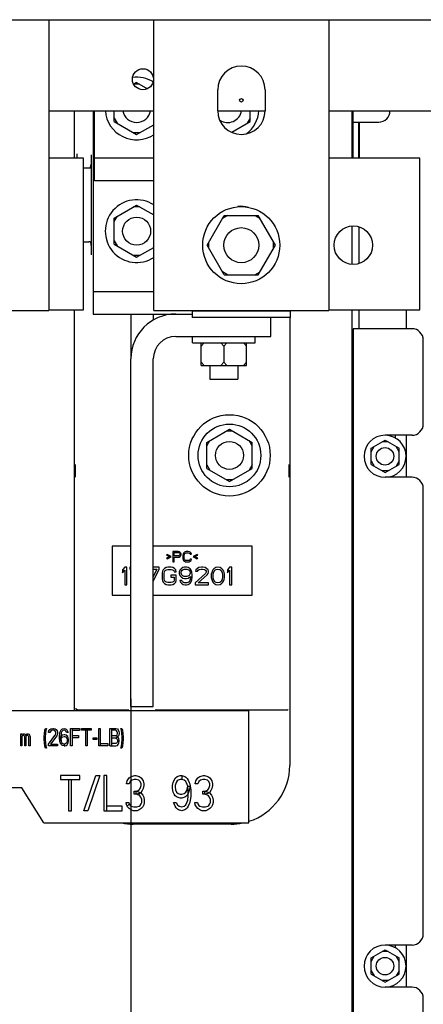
# Paper-space layout 'SUBMITTAL_E2H_2_2' of a CAD drawing. Header units: millimetres. Extents: x 0 to 841, y 0 to 594.
# Tile 12 of 24: x 390 to 419, y 446 to 516. Entities that reach past the tile are written whole.
import ezdxf

# ---------------------------------------------------------------- set-up
doc = ezdxf.new("R2010")
doc.units = ezdxf.units.MM
doc.header["$LTSCALE"] = 46.255
doc.layers.get('0').update_dxf_attribs({"linetype": 'CONTINUOUS'})
for name, color, linetype in [('002___PRT_ALL_AXES', 7, 'CONTINUOUS'), ('DRAFTS', 7, 'CONTINUOUS'), ('ROUNDS', 7, 'CONTINUOUS')]:
    doc.layers.add(name, color=color, linetype=linetype)
doc.styles.get("Standard").update_dxf_attribs({"font": 'txt', "width": 0.725})
doc.dimstyles.new('DIMSTYLE_4', dxfattribs={"dimtxt": 3.5, "dimasz": 4.8, "dimexe": 3.2, "dimexo": 1.6, "dimgap": 0.875, "dimtad": 0, "dimtih": 1, "dimtoh": 1, "dimdec": 1, "dimzin": 0, "dimdsep": 46, "dimtxsty": 'STANDARD', "dimblk": 'CLOSED', "dimblk1": 'CLOSED', "dimblk2": 'CLOSED', "dimcen": 0.09, "dimadec": 0, "dimazin": 0, "dimtp": 0.4, "dimtm": 0.4, "dimtfac": 1, "dimtdec": 1, "dimtofl": 0, "dimtmove": 0, "dimatfit": 3, "dimldrblk": 'CLOSED', "dimfxl": 1, "dimtolj": 1, "dimtzin": 0, "dimarcsym": 0})

# ---------------------------------------------------------------- blocks, each defined once
blk = doc.blocks.new('*D71')
at = {"color": 2, "linetype": 'CONTINUOUS'}
blk.add_line((398.132, 468.01), (398.132, 298.087), dxfattribs=at)
at = {"color": 2, "linetype": 'CONTINUOUS', "insert": (396.382, 296.337), "char_height": 3.5, "width": 15.225, "attachment_point": 3, "rotation": 90, "line_spacing_factor": 0.9}
blk.add_mtext('281\\P[11.1]', dxfattribs=at)
blk = doc.blocks.new('_CLOSED')
at = {"color": 0, "linetype": 'BYBLOCK'}
for p, q in [((0, 0), (-1, 0.167)), ((-1, 0.167), (-1, -0.167)), ((-1, -0.167), (0, 0)), ((-1, 0), (0, 0))]:
    blk.add_line(p, q, dxfattribs=at)

psp = doc.layouts.new('SUBMITTAL_E2H_2_2')

# ---------------------------------------------------------------- linework, layer by layer
at = {"color": 7, "linetype": 'CONTINUOUS'}
for p, q in [((356.019, 516.46), (437.019, 516.46)), ((392.269, 516.46), (392.269, 495.71)), ((399.769, 495.71), (399.769, 516.46)), ((412.269, 516.46), (412.269, 495.71)), ((398.544, 511.984), (398.333, 511.862)), ((398.761, 511.859), (398.334, 511.859)), ((398.544, 511.984), (399.319, 511.537)), ((404.332, 509.96), (404.332, 511.46)), ((407.707, 511.46), (407.707, 509.96)), ((395.544, 504.972), (395.544, 509.96)), ((396.932, 509.191), (396.932, 509.96)), ((396.932, 509.441), (397.149, 509.066)), ((406.657, 509.441), (406.44, 509.066)), ((406.657, 509.191), (406.657, 509.96)), ((396.932, 509.191), (398.544, 508.26)), ((398.544, 508.26), (399.769, 508.968)), ((405.345, 508.434), (406.657, 509.191)), ((398.761, 508.385), (398.328, 508.385)), ((394.757, 506.572), (392.269, 506.572)), ((394.757, 495.747), (394.757, 506.572)), ((399.769, 506.572), (395.544, 506.572)), ((418.757, 506.572), (412.269, 506.572)), ((418.757, 495.747), (418.757, 506.572)), ((396.932, 502.303), (398.544, 503.234)), ((398.761, 503.109), (398.328, 503.109)), ((398.544, 503.234), (399.769, 502.527)), ((396.932, 502.053), (397.149, 502.428)), ((396.932, 500.441), (396.932, 502.303)), ((403.568, 500.372), (404.787, 502.485)), ((405.037, 502.485), (404.662, 502.268)), ((404.787, 502.485), (407.227, 502.485)), ((406.977, 502.485), (407.352, 502.268)), ((408.446, 500.372), (407.227, 502.485)), ((413.932, 499.005), (413.932, 501.74)), ((414.432, 499.065), (414.432, 501.68)), ((396.932, 500.691), (397.149, 500.316)), ((396.932, 500.441), (398.544, 499.51)), ((398.544, 499.51), (399.769, 500.218)), ((404.787, 498.26), (403.568, 500.372)), ((403.693, 500.156), (403.693, 500.589)), ((407.227, 498.26), (408.446, 500.372)), ((408.321, 500.156), (408.321, 500.589)), ((398.761, 499.635), (398.328, 499.635)), ((405.037, 498.26), (404.662, 498.476)), ((404.787, 498.26), (407.227, 498.26)), ((406.977, 498.26), (407.352, 498.476)), ((395.444, 497.81), (395.444, 497.06)), ((379.769, 495.71), (392.269, 495.71)), ((392.269, 495.747), (394.757, 495.747)), ((398.132, 495.46), (398.132, 492.26)), ((399.769, 495.71), (412.269, 495.71)), ((412.269, 495.747), (418.757, 495.747)), ((413.932, 439.91), (413.932, 495.747)), ((414.432, 494.41), (414.432, 495.747)), ((402.532, 493.41), (402.532, 493.86)), ((402.532, 493.41), (407.007, 493.41)), ((403.157, 493.16), (403.374, 493.41)), ((403.157, 491.785), (403.157, 493.41)), ((404.769, 493.16), (404.553, 493.41)), ((404.769, 493.16), (404.986, 493.41)), ((406.382, 493.16), (406.165, 493.41)), ((406.382, 491.785), (406.382, 493.41)), ((407.007, 493.41), (407.007, 493.86)), ((404.769, 493.16), (404.769, 492.035)), ((403.157, 492.035), (403.374, 491.785)), ((403.157, 491.785), (406.382, 491.785)), ((404.769, 492.035), (404.553, 491.785)), ((404.769, 492.035), (404.986, 491.785)), ((406.382, 492.035), (406.165, 491.785)), ((413.932, 490.16), (413.994, 490.16)), ((403.557, 486.303), (405.169, 487.234)), ((405.386, 487.109), (404.953, 487.109)), ((405.169, 487.234), (406.782, 486.303)), ((403.557, 486.053), (403.774, 486.428)), ((403.557, 484.441), (403.557, 486.303)), ((406.782, 486.053), (406.565, 486.428)), ((406.782, 484.441), (406.782, 486.303)), ((415.269, 485.888), (416.269, 486.465)), ((416.486, 486.34), (416.053, 486.34)), ((416.269, 486.465), (417.269, 485.888)), ((416.994, 486.809), (416.994, 486.622)), ((415.269, 485.638), (415.486, 486.013)), ((415.269, 484.733), (415.269, 485.888)), ((417.269, 485.638), (417.053, 486.013)), ((417.269, 484.733), (417.269, 485.888)), ((415.269, 484.983), (415.486, 484.608)), ((417.269, 484.983), (417.053, 484.608)), ((403.557, 484.691), (403.774, 484.316)), ((403.557, 484.441), (405.169, 483.51)), ((405.169, 483.51), (406.782, 484.441)), ((406.782, 484.691), (406.565, 484.316)), ((415.269, 484.733), (416.269, 484.155)), ((416.486, 484.28), (416.053, 484.28)), ((416.269, 484.155), (417.269, 484.733)), ((405.386, 483.635), (404.953, 483.635)), ((396.794, 478.894), (396.794, 475.394)), ((398.132, 478.894), (396.794, 478.894)), ((406.794, 478.894), (399.732, 478.894)), ((401.138, 478.519), (401.138, 477.769)), ((401.513, 478.519), (401.138, 478.519)), ((401.232, 478.2), (401.232, 478.439)), ((401.232, 478.439), (401.529, 478.439)), ((401.591, 478.503), (401.513, 478.519)), ((401.529, 478.439), (401.576, 478.423)), ((401.576, 478.423), (401.607, 478.392)), ((401.654, 478.455), (401.591, 478.503)), ((401.701, 478.392), (401.654, 478.455)), ((401.951, 478.471), (401.888, 478.408)), ((402.013, 478.503), (401.951, 478.471)), ((402.091, 478.519), (402.013, 478.503)), ((402.029, 478.408), (402.091, 478.423)), ((402.232, 478.519), (402.091, 478.519)), ((402.091, 478.423), (402.232, 478.423)), ((402.31, 478.503), (402.232, 478.519)), ((402.232, 478.423), (402.294, 478.408)), ((402.373, 478.471), (402.31, 478.503)), ((402.435, 478.408), (402.373, 478.471)), ((406.794, 475.394), (406.794, 478.894)), ((400.716, 478.312), (400.685, 478.264)), ((400.685, 478.264), (400.904, 478.152)), ((400.904, 478.152), (400.685, 478.04)), ((400.685, 478.04), (400.716, 477.993)), ((401.013, 478.152), (400.716, 478.312)), ((400.716, 477.993), (401.013, 478.152)), ((401.138, 477.769), (401.232, 477.769)), ((401.529, 478.2), (401.232, 478.2)), ((401.232, 477.769), (401.232, 478.104)), ((401.232, 478.104), (401.513, 478.104)), ((401.513, 478.104), (401.591, 478.12)), ((401.576, 478.216), (401.529, 478.2)), ((401.607, 478.248), (401.576, 478.216)), ((401.591, 478.12), (401.654, 478.168)), ((401.607, 478.392), (401.623, 478.344)), ((401.623, 478.296), (401.607, 478.248)), ((401.623, 478.344), (401.623, 478.296)), ((401.654, 478.168), (401.701, 478.232)), ((401.716, 478.344), (401.701, 478.392)), ((401.701, 478.232), (401.716, 478.28)), ((401.716, 478.28), (401.716, 478.344)), ((401.857, 478.344), (401.841, 478.264)), ((401.841, 478.264), (401.841, 478.025)), ((401.841, 478.025), (401.857, 477.945)), ((401.888, 478.408), (401.857, 478.344)), ((401.857, 477.945), (401.888, 477.881)), ((401.888, 477.881), (401.951, 477.817)), ((401.935, 478.264), (401.951, 478.328)), ((401.935, 478.025), (401.935, 478.264)), ((401.951, 477.961), (401.935, 478.025)), ((401.951, 478.328), (401.982, 478.376)), ((401.982, 477.913), (401.951, 477.961)), ((401.951, 477.817), (402.013, 477.785)), ((401.982, 478.376), (402.029, 478.408)), ((402.029, 477.881), (401.982, 477.913)), ((402.013, 477.785), (402.091, 477.769)), ((402.091, 477.865), (402.029, 477.881)), ((402.232, 477.865), (402.091, 477.865)), ((402.091, 477.769), (402.232, 477.769)), ((402.294, 477.881), (402.232, 477.865)), ((402.232, 477.769), (402.31, 477.785)), ((402.294, 478.408), (402.341, 478.376)), ((402.341, 477.913), (402.294, 477.881)), ((402.31, 477.785), (402.373, 477.817)), ((402.341, 478.376), (402.357, 478.328)), ((402.357, 477.961), (402.341, 477.913)), ((402.357, 478.328), (402.451, 478.328)), ((402.451, 477.961), (402.357, 477.961)), ((402.373, 477.817), (402.435, 477.881)), ((402.451, 478.328), (402.435, 478.408)), ((402.435, 477.881), (402.451, 477.961)), ((402.873, 478.312), (402.576, 478.152)), ((402.576, 478.152), (402.873, 477.993)), ((402.685, 478.152), (402.904, 478.264)), ((402.904, 478.04), (402.685, 478.152)), ((402.904, 478.264), (402.873, 478.312)), ((402.873, 477.993), (402.904, 478.04)), ((397.701, 477.394), (397.544, 477.208)), ((397.544, 477.208), (397.544, 476.995)), ((397.544, 476.995), (397.701, 477.181)), ((397.857, 477.394), (397.701, 477.394)), ((397.701, 477.181), (397.701, 476.144)), ((397.857, 476.144), (397.857, 477.394)), ((398.065, 477.394), (398.065, 477.261)), ((398.132, 477.394), (398.065, 477.394)), ((398.065, 477.261), (398.132, 477.261)), ((400.149, 477.394), (399.732, 477.394)), ((399.992, 477.261), (399.732, 476.702)), ((399.732, 477.261), (399.992, 477.261)), ((399.734, 476.372), (400.149, 477.261)), ((400.149, 477.261), (400.149, 477.394)), ((400.383, 477.102), (400.357, 476.969)), ((400.435, 477.208), (400.383, 477.102)), ((400.539, 477.314), (400.435, 477.208)), ((400.513, 476.969), (400.539, 477.075)), ((400.643, 477.368), (400.539, 477.314)), ((400.539, 477.075), (400.591, 477.155)), ((400.591, 477.155), (400.669, 477.208)), ((400.774, 477.394), (400.643, 477.368)), ((400.669, 477.208), (400.774, 477.235)), ((401.008, 477.394), (400.774, 477.394)), ((400.774, 477.235), (401.008, 477.235)), ((401.138, 477.368), (401.008, 477.394)), ((401.008, 477.235), (401.112, 477.208)), ((401.112, 477.208), (401.19, 477.155)), ((401.242, 477.314), (401.138, 477.368)), ((401.19, 477.155), (401.216, 477.075)), ((401.216, 477.075), (401.373, 477.075)), ((401.347, 477.208), (401.242, 477.314)), ((401.373, 477.075), (401.347, 477.208)), ((401.633, 477.181), (401.581, 477.048)), ((401.581, 477.048), (401.581, 476.942)), ((401.711, 477.288), (401.633, 477.181)), ((401.841, 477.368), (401.711, 477.288)), ((401.711, 477.022), (401.737, 477.102)), ((401.711, 476.969), (401.711, 477.022)), ((401.737, 477.102), (401.789, 477.181)), ((401.789, 477.181), (401.867, 477.235)), ((401.972, 477.394), (401.841, 477.368)), ((401.867, 477.235), (401.946, 477.261)), ((401.946, 477.261), (402.128, 477.261)), ((402.102, 477.394), (401.972, 477.394)), ((402.232, 477.368), (402.102, 477.394)), ((402.128, 477.261), (402.206, 477.235)), ((402.206, 477.235), (402.284, 477.181)), ((402.362, 477.288), (402.232, 477.368)), ((402.284, 477.181), (402.336, 477.102)), ((402.336, 477.102), (402.362, 477.022)), ((402.44, 477.181), (402.362, 477.288)), ((402.362, 477.022), (402.362, 476.969)), ((402.492, 477.048), (402.44, 477.181)), ((402.518, 476.862), (402.492, 477.048)), ((402.779, 477.208), (402.753, 477.102)), ((402.753, 477.102), (402.883, 477.102)), ((402.883, 477.314), (402.779, 477.208)), ((402.987, 477.368), (402.883, 477.314)), ((402.883, 477.102), (402.935, 477.181)), ((402.935, 477.181), (403.013, 477.235)), ((403.169, 477.394), (402.987, 477.368)), ((403.013, 477.235), (403.143, 477.261)), ((403.143, 477.261), (403.248, 477.261)), ((403.274, 477.394), (403.169, 477.394)), ((403.248, 477.261), (403.378, 477.235)), ((403.43, 477.368), (403.274, 477.394)), ((403.378, 477.235), (403.456, 477.181)), ((403.534, 477.314), (403.43, 477.368)), ((403.456, 477.181), (403.508, 477.102)), ((403.508, 477.048), (403.456, 476.942)), ((403.508, 477.102), (403.508, 477.048)), ((403.638, 477.208), (403.534, 477.314)), ((403.664, 477.102), (403.638, 477.208)), ((403.638, 476.942), (403.664, 477.048)), ((403.664, 477.048), (403.664, 477.102)), ((403.899, 477.022), (403.873, 476.889)), ((403.925, 477.102), (403.899, 477.022)), ((403.977, 477.208), (403.925, 477.102)), ((404.055, 477.288), (403.977, 477.208)), ((404.003, 476.862), (404.029, 477.022)), ((404.029, 477.022), (404.133, 477.181)), ((404.185, 477.368), (404.055, 477.288)), ((404.133, 477.181), (404.211, 477.235)), ((404.341, 477.394), (404.185, 477.368)), ((404.211, 477.235), (404.341, 477.261)), ((404.498, 477.368), (404.341, 477.394)), ((404.341, 477.261), (404.472, 477.235)), ((404.472, 477.235), (404.55, 477.181)), ((404.628, 477.288), (404.498, 477.368)), ((404.55, 477.181), (404.654, 477.022)), ((404.706, 477.208), (404.628, 477.288)), ((404.654, 477.022), (404.68, 476.862)), ((404.758, 477.102), (404.706, 477.208)), ((404.784, 477.022), (404.758, 477.102)), ((404.81, 476.889), (404.784, 477.022)), ((405.175, 477.394), (405.018, 477.208)), ((405.018, 477.208), (405.018, 476.995)), ((405.018, 476.995), (405.175, 477.181)), ((405.331, 477.394), (405.175, 477.394)), ((405.175, 477.181), (405.175, 476.144)), ((405.331, 476.144), (405.331, 477.394)), ((400.357, 476.969), (400.357, 476.57)), ((400.357, 476.57), (400.383, 476.437)), ((400.383, 476.437), (400.435, 476.33)), ((400.435, 476.33), (400.539, 476.224)), ((400.513, 476.57), (400.513, 476.969)), ((400.539, 476.463), (400.513, 476.57)), ((400.591, 476.384), (400.539, 476.463)), ((400.669, 476.33), (400.591, 476.384)), ((400.774, 476.304), (400.669, 476.33)), ((400.982, 476.836), (400.982, 476.676)), ((401.373, 476.836), (400.982, 476.836)), ((400.982, 476.676), (401.216, 476.676)), ((401.112, 476.33), (401.008, 476.304)), ((401.19, 476.384), (401.112, 476.33)), ((401.216, 476.463), (401.19, 476.384)), ((401.216, 476.676), (401.216, 476.463)), ((401.242, 476.224), (401.347, 476.33)), ((401.347, 476.33), (401.373, 476.437)), ((401.373, 476.437), (401.373, 476.836)), ((401.581, 476.942), (401.633, 476.809)), ((401.633, 476.809), (401.711, 476.703)), ((401.633, 476.437), (401.659, 476.357)), ((401.763, 476.437), (401.633, 476.437)), ((401.659, 476.357), (401.737, 476.251)), ((401.737, 476.889), (401.711, 476.969)), ((401.711, 476.703), (401.841, 476.623)), ((401.789, 476.809), (401.737, 476.889)), ((401.815, 476.357), (401.763, 476.437)), ((401.867, 476.756), (401.789, 476.809)), ((401.893, 476.304), (401.815, 476.357)), ((401.841, 476.623), (401.972, 476.596)), ((401.946, 476.729), (401.867, 476.756)), ((402.128, 476.729), (401.946, 476.729)), ((401.972, 476.596), (402.102, 476.596)), ((402.102, 476.596), (402.232, 476.623)), ((402.206, 476.756), (402.128, 476.729)), ((402.284, 476.809), (402.206, 476.756)), ((402.284, 476.357), (402.206, 476.304)), ((402.232, 476.623), (402.388, 476.729)), ((402.336, 476.889), (402.284, 476.809)), ((402.336, 476.437), (402.284, 476.357)), ((402.362, 476.969), (402.336, 476.889)), ((402.362, 476.517), (402.336, 476.437)), ((402.388, 476.676), (402.362, 476.517)), ((402.362, 476.251), (402.44, 476.357)), ((402.388, 476.729), (402.388, 476.676)), ((402.44, 476.357), (402.492, 476.49)), ((402.492, 476.49), (402.518, 476.676)), ((402.518, 476.676), (402.518, 476.862)), ((403.456, 476.942), (402.727, 476.277)), ((402.935, 476.277), (403.586, 476.862)), ((403.586, 476.862), (403.638, 476.942)), ((403.873, 476.889), (403.873, 476.65)), ((403.873, 476.65), (403.899, 476.517)), ((403.899, 476.517), (403.925, 476.437)), ((403.925, 476.437), (403.977, 476.33)), ((403.977, 476.33), (404.055, 476.251)), ((404.003, 476.676), (404.003, 476.862)), ((404.029, 476.517), (404.003, 476.676)), ((404.133, 476.357), (404.029, 476.517)), ((404.211, 476.304), (404.133, 476.357)), ((404.55, 476.357), (404.472, 476.304)), ((404.654, 476.517), (404.55, 476.357)), ((404.628, 476.251), (404.706, 476.33)), ((404.68, 476.676), (404.654, 476.517)), ((404.68, 476.862), (404.68, 476.676)), ((404.706, 476.33), (404.758, 476.437)), ((404.758, 476.437), (404.784, 476.517)), ((404.784, 476.517), (404.81, 476.65)), ((404.81, 476.65), (404.81, 476.889)), ((397.701, 476.144), (397.857, 476.144)), ((400.539, 476.224), (400.643, 476.171)), ((400.643, 476.171), (400.774, 476.144)), ((401.008, 476.304), (400.774, 476.304)), ((400.774, 476.144), (401.008, 476.144)), ((401.008, 476.144), (401.138, 476.171)), ((401.138, 476.171), (401.242, 476.224)), ((401.737, 476.251), (401.867, 476.171)), ((401.867, 476.171), (401.998, 476.144)), ((401.972, 476.277), (401.893, 476.304)), ((402.128, 476.277), (401.972, 476.277)), ((401.998, 476.144), (402.102, 476.144)), ((402.102, 476.144), (402.232, 476.171)), ((402.206, 476.304), (402.128, 476.277)), ((402.232, 476.171), (402.362, 476.251)), ((402.727, 476.277), (402.727, 476.144)), ((402.727, 476.144), (403.664, 476.144)), ((403.664, 476.277), (402.935, 476.277)), ((403.664, 476.144), (403.664, 476.277)), ((404.055, 476.251), (404.185, 476.171)), ((404.185, 476.171), (404.341, 476.144)), ((404.341, 476.277), (404.211, 476.304)), ((404.472, 476.304), (404.341, 476.277)), ((404.341, 476.144), (404.498, 476.171)), ((404.498, 476.171), (404.628, 476.251)), ((405.175, 476.144), (405.331, 476.144)), ((396.794, 475.394), (398.132, 475.394)), ((399.732, 475.394), (406.794, 475.394)), ((406.553, 467.148), (386.428, 467.148)), ((406.553, 459.148), (406.553, 467.148)), ((391.999, 465.765), (392.035, 465.898)), ((392.035, 465.898), (392.106, 465.898)), ((392.106, 465.898), (392.07, 465.765)), ((392.286, 465.711), (392.358, 465.818)), ((392.358, 465.818), (392.43, 465.871)), ((392.43, 465.871), (392.556, 465.898)), ((392.556, 465.898), (392.61, 465.898)), ((392.61, 465.898), (392.735, 465.871)), ((392.735, 465.871), (392.807, 465.818)), ((392.807, 465.818), (392.879, 465.711)), ((393.131, 465.738), (393.167, 465.791)), ((393.167, 465.791), (393.22, 465.844)), ((393.22, 465.844), (393.256, 465.871)), ((393.256, 465.871), (393.364, 465.898)), ((393.364, 465.898), (393.472, 465.871)), ((393.472, 465.871), (393.508, 465.844)), ((393.508, 465.844), (393.562, 465.791)), ((393.562, 465.791), (393.598, 465.738)), ((393.831, 464.648), (393.831, 465.898)), ((393.831, 465.898), (394.478, 465.898)), ((393.939, 465.898), (393.939, 464.648)), ((394.478, 465.898), (394.478, 465.738)), ((394.622, 465.765), (394.622, 465.898)), ((394.622, 465.898), (395.305, 465.898)), ((395.305, 465.898), (395.305, 465.765)), ((395.844, 464.648), (395.844, 465.898)), ((395.844, 465.898), (395.952, 465.898)), ((395.952, 465.898), (395.952, 464.648)), ((396.635, 464.648), (396.635, 465.898)), ((396.635, 465.898), (397.066, 465.898)), ((396.742, 465.898), (396.742, 464.648)), ((397.066, 465.898), (397.174, 465.871)), ((397.174, 465.871), (397.228, 465.791)), ((397.228, 465.791), (397.281, 465.685)), ((397.461, 465.765), (397.425, 465.898)), ((397.425, 465.898), (397.497, 465.898)), ((397.497, 465.898), (397.533, 465.765)), ((390.274, 464.648), (390.274, 465.499)), ((390.274, 465.499), (390.363, 465.499)), ((390.363, 465.499), (390.363, 465.419)), ((390.363, 465.419), (390.399, 465.472)), ((390.399, 465.366), (390.363, 465.313)), ((390.363, 465.313), (390.363, 464.648)), ((390.399, 465.472), (390.453, 465.499)), ((390.453, 465.392), (390.399, 465.366)), ((390.453, 465.499), (390.525, 465.499)), ((390.489, 465.392), (390.453, 465.392)), ((390.525, 465.366), (390.489, 465.392)), ((390.525, 465.499), (390.579, 465.472)), ((390.543, 465.339), (390.525, 465.366)), ((390.561, 465.286), (390.543, 465.339)), ((390.561, 464.648), (390.561, 465.286)), ((390.579, 465.472), (390.615, 465.419)), ((390.615, 465.419), (390.633, 465.392)), ((390.633, 465.392), (390.687, 465.472)), ((390.669, 465.339), (390.651, 465.286)), ((390.651, 465.286), (390.651, 464.648)), ((390.687, 465.366), (390.669, 465.339)), ((390.687, 465.472), (390.741, 465.499)), ((390.723, 465.392), (390.687, 465.366)), ((390.777, 465.392), (390.723, 465.392)), ((390.741, 465.499), (390.813, 465.499)), ((390.813, 465.366), (390.777, 465.392)), ((390.813, 465.499), (390.867, 465.472)), ((390.831, 465.339), (390.813, 465.366)), ((390.849, 465.286), (390.831, 465.339)), ((390.849, 464.648), (390.849, 465.286)), ((390.867, 465.472), (390.903, 465.419)), ((390.903, 465.419), (390.92, 465.366)), ((390.92, 465.366), (390.938, 465.286)), ((390.938, 465.286), (390.938, 464.648)), ((391.945, 465.286), (391.963, 465.525)), ((391.945, 465.1), (391.945, 465.286)), ((391.963, 464.86), (391.945, 465.1)), ((391.963, 465.525), (391.999, 465.765)), ((392.035, 465.525), (392.017, 465.286)), ((392.017, 465.286), (392.017, 465.1)), ((392.017, 465.1), (392.035, 464.86)), ((392.07, 465.765), (392.035, 465.525)), ((392.25, 464.781), (392.717, 465.392)), ((392.268, 465.605), (392.286, 465.711)), ((392.358, 465.605), (392.268, 465.605)), ((392.394, 465.685), (392.358, 465.605)), ((392.448, 465.738), (392.394, 465.685)), ((392.843, 465.366), (392.394, 464.781)), ((392.538, 465.765), (392.448, 465.738)), ((392.61, 465.765), (392.538, 465.765)), ((392.699, 465.738), (392.61, 465.765)), ((392.753, 465.685), (392.699, 465.738)), ((392.717, 465.392), (392.753, 465.446)), ((392.789, 465.605), (392.753, 465.685)), ((392.753, 465.446), (392.789, 465.552)), ((392.789, 465.552), (392.789, 465.605)), ((392.879, 465.446), (392.843, 465.366)), ((392.879, 465.711), (392.897, 465.605)), ((392.897, 465.552), (392.879, 465.446)), ((392.897, 465.605), (392.897, 465.552)), ((393.041, 465.392), (393.059, 465.525)), ((393.041, 465.153), (393.041, 465.392)), ((393.059, 465.02), (393.041, 465.153)), ((393.059, 465.525), (393.077, 465.605)), ((393.077, 465.206), (393.059, 465.02)), ((393.077, 465.605), (393.095, 465.658)), ((393.113, 465.286), (393.077, 465.206)), ((393.095, 465.658), (393.131, 465.738)), ((393.185, 465.366), (393.113, 465.286)), ((393.149, 465.525), (393.131, 465.366)), ((393.131, 465.366), (393.131, 465.18)), ((393.131, 465.18), (393.149, 465.02)), ((393.167, 465.579), (393.149, 465.525)), ((393.149, 465.1), (393.167, 465.18)), ((393.149, 465.02), (393.149, 465.1)), ((393.22, 465.685), (393.167, 465.579)), ((393.167, 465.18), (393.203, 465.233)), ((393.256, 465.419), (393.185, 465.366)), ((393.203, 465.233), (393.256, 465.286)), ((393.274, 465.738), (393.22, 465.685)), ((393.364, 465.446), (393.256, 465.419)), ((393.256, 465.286), (393.364, 465.313)), ((393.364, 465.765), (393.274, 465.738)), ((393.454, 465.738), (393.364, 465.765)), ((393.418, 465.446), (393.364, 465.446)), ((393.364, 465.313), (393.418, 465.313)), ((393.526, 465.419), (393.418, 465.446)), ((393.418, 465.313), (393.49, 465.286)), ((393.508, 465.685), (393.454, 465.738)), ((393.49, 465.286), (393.544, 465.233)), ((393.544, 465.605), (393.508, 465.685)), ((393.634, 465.313), (393.526, 465.419)), ((393.652, 465.605), (393.544, 465.605)), ((393.544, 465.233), (393.58, 465.153)), ((393.58, 465.153), (393.598, 465.047)), ((393.598, 465.738), (393.634, 465.658)), ((393.634, 465.658), (393.652, 465.605)), ((393.67, 465.233), (393.634, 465.313)), ((393.688, 465.1), (393.67, 465.233)), ((393.688, 464.993), (393.688, 465.1)), ((394.478, 465.738), (393.939, 465.738)), ((393.939, 465.392), (394.406, 465.392)), ((394.406, 465.233), (393.939, 465.233)), ((394.406, 465.392), (394.406, 465.233)), ((395.305, 465.765), (394.622, 465.765)), ((394.91, 464.648), (394.91, 465.765)), ((395.017, 465.765), (395.017, 464.648)), ((395.449, 465.1), (395.449, 465.233)), ((395.449, 465.233), (395.7, 465.233)), ((395.7, 465.1), (395.449, 465.1)), ((395.7, 465.233), (395.7, 465.1)), ((397.066, 465.765), (396.742, 465.765)), ((397.066, 465.366), (396.742, 465.366)), ((397.066, 465.206), (396.742, 465.206)), ((397.12, 465.711), (397.066, 465.765)), ((397.066, 465.366), (397.12, 465.392)), ((397.174, 465.313), (397.066, 465.366)), ((397.174, 465.259), (397.066, 465.206)), ((397.066, 465.206), (397.12, 465.18)), ((397.156, 465.658), (397.12, 465.711)), ((397.12, 465.392), (397.156, 465.446)), ((397.12, 465.18), (397.156, 465.126)), ((397.174, 465.579), (397.156, 465.658)), ((397.156, 465.446), (397.174, 465.525)), ((397.156, 465.126), (397.174, 465.047)), ((397.174, 465.525), (397.174, 465.579)), ((397.228, 465.313), (397.174, 465.259)), ((397.228, 465.259), (397.174, 465.313)), ((397.281, 465.419), (397.228, 465.313)), ((397.281, 465.153), (397.228, 465.259)), ((397.281, 465.685), (397.299, 465.579)), ((397.299, 465.525), (397.281, 465.419)), ((397.299, 465.047), (397.281, 465.153)), ((397.299, 465.579), (397.299, 465.525)), ((397.497, 465.525), (397.461, 465.765)), ((397.515, 465.286), (397.497, 465.525)), ((397.497, 464.86), (397.515, 465.1)), ((397.515, 465.1), (397.515, 465.286)), ((397.533, 465.765), (397.569, 465.525)), ((397.569, 465.525), (397.587, 465.286)), ((397.587, 465.1), (397.569, 464.86)), ((397.587, 465.286), (397.587, 465.1)), ((390.363, 464.648), (390.274, 464.648)), ((390.651, 464.648), (390.561, 464.648)), ((390.938, 464.648), (390.849, 464.648)), ((391.999, 464.621), (391.963, 464.86)), ((392.035, 464.488), (391.999, 464.621)), ((392.035, 464.86), (392.07, 464.621)), ((392.106, 464.488), (392.035, 464.488)), ((392.07, 464.621), (392.106, 464.488)), ((392.25, 464.648), (392.25, 464.781)), ((392.897, 464.648), (392.25, 464.648)), ((392.394, 464.781), (392.897, 464.781)), ((392.897, 464.781), (392.897, 464.648)), ((393.077, 464.94), (393.059, 465.02)), ((393.059, 465.02), (393.149, 465.02)), ((393.095, 464.887), (393.077, 464.94)), ((393.131, 464.807), (393.095, 464.887)), ((393.167, 464.754), (393.131, 464.807)), ((393.149, 465.02), (393.167, 464.967)), ((393.167, 464.967), (393.22, 464.86)), ((393.22, 464.701), (393.167, 464.754)), ((393.22, 464.86), (393.274, 464.807)), ((393.256, 464.674), (393.22, 464.701)), ((393.364, 464.648), (393.256, 464.674)), ((393.274, 464.807), (393.364, 464.781)), ((393.364, 464.781), (393.364, 464.648)), ((393.418, 464.781), (393.364, 464.781)), ((393.364, 464.648), (393.418, 464.648)), ((393.49, 464.807), (393.418, 464.781)), ((393.418, 464.648), (393.526, 464.674)), ((393.526, 464.834), (393.49, 464.807)), ((393.562, 464.887), (393.526, 464.834)), ((393.526, 464.674), (393.58, 464.727)), ((393.598, 464.967), (393.562, 464.887)), ((393.58, 464.727), (393.634, 464.807)), ((393.598, 465.047), (393.598, 464.967)), ((393.634, 464.807), (393.67, 464.887)), ((393.67, 464.887), (393.688, 464.993)), ((393.939, 464.648), (393.831, 464.648)), ((395.017, 464.648), (394.91, 464.648)), ((396.491, 464.648), (395.844, 464.648)), ((395.952, 464.807), (396.491, 464.807)), ((396.491, 464.807), (396.491, 464.648)), ((396.635, 464.648), (397.066, 464.648)), ((397.066, 464.807), (396.742, 464.807)), ((397.12, 464.834), (397.066, 464.807)), ((397.066, 464.648), (397.174, 464.674)), ((397.156, 464.887), (397.12, 464.834)), ((397.174, 464.967), (397.156, 464.887)), ((397.174, 465.047), (397.174, 464.967)), ((397.174, 464.674), (397.228, 464.754)), ((397.228, 464.754), (397.281, 464.86)), ((397.281, 464.86), (397.299, 464.967)), ((397.299, 464.967), (397.299, 465.047)), ((397.425, 464.488), (397.461, 464.621)), ((397.497, 464.488), (397.425, 464.488)), ((397.461, 464.621), (397.497, 464.86)), ((397.533, 464.621), (397.497, 464.488)), ((397.569, 464.86), (397.533, 464.621)), ((393.112, 462.523), (393.112, 462.257)), ((394.482, 462.523), (393.112, 462.523)), ((393.112, 462.257), (394.482, 462.257)), ((393.689, 462.257), (393.689, 460.023)), ((393.905, 460.023), (393.905, 462.257)), ((394.482, 462.257), (394.482, 462.523)), ((394.77, 460.023), (395.635, 462.523)), ((395.923, 462.523), (395.058, 460.023)), ((395.635, 462.523), (395.923, 462.523)), ((396.211, 462.523), (396.211, 460.023)), ((396.427, 462.523), (396.211, 462.523)), ((396.427, 460.023), (396.427, 462.523)), ((397.869, 462.15), (398.013, 462.363)), ((398.013, 462.363), (398.157, 462.469)), ((398.157, 462.469), (398.409, 462.523)), ((398.373, 462.257), (398.193, 462.204)), ((398.517, 462.257), (398.373, 462.257)), ((398.409, 462.523), (398.481, 462.523)), ((398.481, 462.523), (398.733, 462.469)), ((398.697, 462.204), (398.517, 462.257)), ((398.733, 462.469), (398.878, 462.363)), ((398.878, 462.363), (399.022, 462.15)), ((401.22, 462.204), (401.328, 462.363)), ((401.328, 462.363), (401.436, 462.469)), ((401.436, 462.469), (401.652, 462.523)), ((401.652, 462.257), (401.508, 462.204)), ((401.652, 462.523), (401.76, 462.523)), ((401.76, 462.257), (401.652, 462.257)), ((401.76, 462.523), (401.76, 462.257)), ((401.76, 462.523), (401.976, 462.469)), ((401.94, 462.204), (401.76, 462.257)), ((401.976, 462.469), (402.048, 462.416)), ((402.048, 462.416), (402.157, 462.31)), ((402.157, 462.31), (402.229, 462.204)), ((402.769, 462.15), (402.913, 462.363)), ((402.913, 462.363), (403.057, 462.469)), ((403.057, 462.469), (403.31, 462.523)), ((403.274, 462.257), (403.093, 462.204)), ((403.418, 462.257), (403.274, 462.257)), ((403.31, 462.523), (403.382, 462.523)), ((403.382, 462.523), (403.634, 462.469)), ((403.598, 462.204), (403.418, 462.257)), ((403.634, 462.469), (403.778, 462.363)), ((403.778, 462.363), (403.922, 462.15)), ((390.366, 461.648), (385.991, 461.648)), ((391.928, 459.148), (390.366, 461.648)), ((397.833, 461.938), (397.869, 462.15)), ((398.013, 461.938), (397.833, 461.938)), ((398.085, 462.097), (398.013, 461.938)), ((398.193, 462.204), (398.085, 462.097)), ((398.806, 462.097), (398.697, 462.204)), ((398.733, 461.512), (398.806, 461.618)), ((398.878, 461.938), (398.806, 462.097)), ((398.806, 461.618), (398.878, 461.831)), ((398.878, 461.831), (398.878, 461.938)), ((399.022, 461.618), (398.95, 461.459)), ((399.022, 462.15), (399.058, 461.938)), ((399.058, 461.831), (399.022, 461.618)), ((399.058, 461.938), (399.058, 461.831)), ((401.112, 461.831), (401.148, 462.044)), ((401.112, 461.618), (401.112, 461.831)), ((401.148, 461.352), (401.112, 461.618)), ((401.148, 462.044), (401.22, 462.204)), ((401.364, 462.044), (401.292, 461.831)), ((401.292, 461.831), (401.292, 461.725)), ((401.292, 461.725), (401.328, 461.512)), ((401.436, 462.15), (401.364, 462.044)), ((401.508, 462.204), (401.436, 462.15)), ((402.048, 462.097), (401.94, 462.204)), ((402.157, 461.884), (402.048, 462.097)), ((402.121, 461.459), (402.157, 461.565)), ((402.193, 461.778), (402.157, 461.884)), ((402.157, 461.565), (402.193, 461.778)), ((402.229, 461.459), (402.193, 461.778)), ((402.193, 461.778), (402.373, 461.778)), ((402.229, 462.204), (402.301, 462.044)), ((402.301, 462.044), (402.337, 461.938)), ((402.373, 461.778), (402.301, 461.459)), ((402.337, 461.938), (402.373, 461.778)), ((402.373, 461.778), (402.409, 461.512)), ((402.733, 461.938), (402.769, 462.15)), ((402.913, 461.938), (402.733, 461.938)), ((402.985, 462.097), (402.913, 461.938)), ((403.093, 462.204), (402.985, 462.097)), ((403.706, 462.097), (403.598, 462.204)), ((403.634, 461.512), (403.706, 461.618)), ((403.778, 461.938), (403.706, 462.097)), ((403.706, 461.618), (403.778, 461.831)), ((403.778, 461.831), (403.778, 461.938)), ((403.922, 461.618), (403.85, 461.459)), ((403.922, 462.15), (403.958, 461.938)), ((403.958, 461.831), (403.922, 461.618)), ((403.958, 461.938), (403.958, 461.831)), ((398.373, 461.193), (398.373, 461.406)), ((398.373, 461.406), (398.517, 461.406)), ((398.517, 461.193), (398.373, 461.193)), ((398.517, 461.406), (398.661, 461.459)), ((398.517, 461.193), (398.517, 461.406)), ((398.517, 461.406), (398.733, 461.352)), ((398.733, 461.246), (398.517, 461.193)), ((398.697, 461.14), (398.517, 461.193)), ((398.661, 461.459), (398.733, 461.512)), ((398.77, 461.086), (398.697, 461.14)), ((398.733, 461.352), (398.842, 461.299)), ((398.842, 461.299), (398.733, 461.246)), ((398.842, 460.98), (398.77, 461.086)), ((398.95, 461.459), (398.842, 461.299)), ((398.842, 461.299), (398.986, 461.14)), ((398.914, 460.821), (398.842, 460.98)), ((398.986, 461.14), (399.058, 460.98)), ((399.058, 460.98), (399.094, 460.767)), ((401.22, 461.193), (401.148, 461.352)), ((401.292, 461.086), (401.22, 461.193)), ((401.436, 460.98), (401.292, 461.086)), ((401.328, 461.512), (401.4, 461.352)), ((401.4, 461.352), (401.508, 461.246)), ((401.652, 460.927), (401.436, 460.98)), ((401.508, 461.246), (401.652, 461.193)), ((401.652, 461.193), (401.76, 461.193)), ((401.76, 460.927), (401.652, 460.927)), ((401.76, 461.193), (401.94, 461.246)), ((401.976, 460.98), (401.76, 460.927)), ((401.94, 461.246), (402.048, 461.352)), ((402.121, 461.086), (401.976, 460.98)), ((402.048, 461.352), (402.121, 461.459)), ((402.229, 461.246), (402.121, 461.086)), ((402.193, 460.767), (402.229, 461.086)), ((402.301, 461.459), (402.229, 461.246)), ((402.229, 461.086), (402.229, 461.459)), ((402.409, 461.033), (402.373, 460.767)), ((402.409, 461.512), (402.409, 461.033)), ((403.274, 461.193), (403.274, 461.406)), ((403.274, 461.406), (403.418, 461.406)), ((403.418, 461.193), (403.274, 461.193)), ((403.418, 461.406), (403.562, 461.459)), ((403.418, 461.193), (403.418, 461.406)), ((403.418, 461.406), (403.634, 461.352)), ((403.634, 461.246), (403.418, 461.193)), ((403.598, 461.14), (403.418, 461.193)), ((403.562, 461.459), (403.634, 461.512)), ((403.67, 461.086), (403.598, 461.14)), ((403.634, 461.352), (403.742, 461.299)), ((403.742, 461.299), (403.634, 461.246)), ((403.742, 460.98), (403.67, 461.086)), ((403.85, 461.459), (403.742, 461.299)), ((403.742, 461.299), (403.886, 461.14)), ((403.814, 460.821), (403.742, 460.98)), ((403.886, 461.14), (403.958, 460.98)), ((403.958, 460.98), (403.994, 460.767)), ((397.508, 460.342), (396.427, 460.342)), ((397.508, 460.023), (397.508, 460.342)), ((397.833, 460.448), (397.797, 460.608)), ((397.797, 460.608), (397.977, 460.608)), ((397.905, 460.289), (397.833, 460.448)), ((398.013, 460.182), (397.905, 460.289)), ((397.977, 460.608), (398.013, 460.501)), ((398.013, 460.501), (398.085, 460.395)), ((398.157, 460.076), (398.013, 460.182)), ((398.085, 460.395), (398.157, 460.342)), ((398.157, 460.342), (398.337, 460.289)), ((398.337, 460.289), (398.553, 460.289)), ((398.553, 460.289), (398.733, 460.342)), ((398.733, 460.342), (398.806, 460.395)), ((398.878, 460.182), (398.733, 460.076)), ((398.806, 460.395), (398.878, 460.501)), ((398.878, 460.501), (398.914, 460.608)), ((398.986, 460.289), (398.878, 460.182)), ((398.914, 460.608), (398.914, 460.821)), ((399.058, 460.448), (398.986, 460.289)), ((399.094, 460.608), (399.058, 460.448)), ((399.094, 460.767), (399.094, 460.608)), ((401.22, 460.501), (401.184, 460.608)), ((401.184, 460.608), (401.364, 460.608)), ((401.292, 460.342), (401.22, 460.501)), ((401.364, 460.235), (401.292, 460.342)), ((401.364, 460.608), (401.472, 460.448)), ((401.472, 460.129), (401.364, 460.235)), ((401.472, 460.448), (401.58, 460.342)), ((401.58, 460.342), (401.76, 460.289)), ((401.76, 460.289), (401.94, 460.342)), ((401.94, 460.342), (402.048, 460.448)), ((402.048, 460.448), (402.157, 460.661)), ((402.157, 460.235), (402.048, 460.129)), ((402.157, 460.661), (402.193, 460.767)), ((402.229, 460.342), (402.157, 460.235)), ((402.301, 460.501), (402.229, 460.342)), ((402.337, 460.608), (402.301, 460.501)), ((402.373, 460.767), (402.337, 460.608)), ((402.733, 460.448), (402.697, 460.608)), ((402.697, 460.608), (402.877, 460.608)), ((402.805, 460.289), (402.733, 460.448)), ((402.913, 460.182), (402.805, 460.289)), ((402.877, 460.608), (402.913, 460.501)), ((402.913, 460.501), (402.985, 460.395)), ((403.057, 460.076), (402.913, 460.182)), ((402.985, 460.395), (403.057, 460.342)), ((403.057, 460.342), (403.238, 460.289)), ((403.238, 460.289), (403.454, 460.289)), ((403.454, 460.289), (403.634, 460.342)), ((403.634, 460.342), (403.706, 460.395)), ((403.778, 460.182), (403.634, 460.076)), ((403.706, 460.395), (403.778, 460.501)), ((403.778, 460.501), (403.814, 460.608)), ((403.886, 460.289), (403.778, 460.182)), ((403.814, 460.608), (403.814, 460.821)), ((403.958, 460.448), (403.886, 460.289)), ((403.994, 460.608), (403.958, 460.448)), ((403.994, 460.767), (403.994, 460.608)), ((393.689, 460.023), (393.905, 460.023)), ((395.058, 460.023), (394.77, 460.023)), ((396.211, 460.023), (397.508, 460.023)), ((398.301, 460.023), (398.157, 460.076)), ((398.589, 460.023), (398.301, 460.023)), ((398.733, 460.076), (398.589, 460.023)), ((401.544, 460.076), (401.472, 460.129)), ((401.76, 460.023), (401.544, 460.076)), ((401.976, 460.076), (401.76, 460.023)), ((402.048, 460.129), (401.976, 460.076)), ((403.202, 460.023), (403.057, 460.076)), ((403.49, 460.023), (403.202, 460.023)), ((403.634, 460.076), (403.49, 460.023)), ((391.928, 459.148), (406.553, 459.148)), ((416.994, 450.435), (416.994, 450.247)), ((415.269, 449.513), (416.269, 450.09)), ((415.269, 449.263), (415.486, 449.638)), ((416.486, 449.965), (416.053, 449.965)), ((416.269, 450.09), (417.269, 449.513)), ((417.269, 449.263), (417.053, 449.638)), ((415.269, 448.358), (415.269, 449.513)), ((417.269, 448.358), (417.269, 449.513)), ((415.269, 448.608), (415.486, 448.233)), ((415.269, 448.358), (416.269, 447.78)), ((416.269, 447.78), (417.269, 448.358)), ((417.269, 448.608), (417.053, 448.233)), ((416.486, 447.905), (416.053, 447.905))]:
    psp.add_line(p, q, dxfattribs=at)
at = {"color": 3, "linetype": 'CONTINUOUS'}
for p, q in [((413.994, 509.16), (413.994, 509.96)), ((413.994, 509.16), (414.744, 509.16)), ((399.769, 504.972), (395.544, 504.972)), ((399.732, 495.46), (399.732, 495.01)), ((402.507, 495.685), (402.507, 495.71)), ((409.507, 495.685), (409.507, 495.71)), ((413.994, 494.41), (413.994, 405.06)), ((414.744, 494.41), (413.994, 494.41))]:
    psp.add_line(p, q, dxfattribs=at)
at = {"color": 2, "linetype": 'CONTINUOUS'}
for p, q in [((398.675, 461.146), (398.815, 461.286)), ((398.832, 461.304), (398.87, 461.342)), ((397.877, 460.349), (398.02, 460.491))]:
    psp.add_line(p, q, dxfattribs=at)
at = {"color": 7, "linetype": 'CONTINUOUS'}
for centre, radius in [((398.994, 512.21), 0.75), ((406.019, 510.71), 0.125), ((406.007, 500.372), 2.75), ((398.544, 501.372), 1), ((414.007, 500.372), 1.375), ((405.169, 485.372), 2.905), ((405.169, 485.372), 2.237)]:
    psp.add_circle(centre, radius, dxfattribs=at)
for centre, radius, start, end in [((406.019, 511.46), 1.688, 0, 180), ((398.544, 510.122), 2.237, 58.30329, 97.43726), ((398.544, 510.122), 2.237, 184.16317, 303.22288), ((406.019, 509.96), 1.688, 180, 360), ((405.044, 510.122), 2.237, 306.58007, 355.836), ((398.544, 501.372), 2.237, 56.72023, 303.22288), ((406.019, 501.46), 1.688, 72.40906, 98.76916), ((401.332, 492.26), 3.2, 90, 180), ((416.269, 485.31), 1.5, 270, 89.05233), ((416.269, 448.935), 1.5, 270, 90)]:
    psp.add_arc(centre, radius, start, end, dxfattribs=at)
at = {"color": 3, "linetype": 'CONTINUOUS'}
for centre, radius, end in [((401.332, 492.26), 1.6, 180), ((416.269, 485.309), 1.5, 270), ((416.269, 448.935), 1.5, 270)]:
    psp.add_arc(centre, radius, 90, end, dxfattribs=at)
at = {"layer": '002___PRT_ALL_AXES', "color": 7, "linetype": 'CONTINUOUS'}
for p, q in [((403.769, 491.785), (403.769, 490.81)), ((405.769, 491.785), (405.769, 490.81)), ((403.769, 490.81), (405.769, 490.81))]:
    psp.add_line(p, q, dxfattribs=at)
for centre, radius in [((406.007, 500.372), 1.25), ((405.169, 485.372), 1), ((416.269, 485.31), 0.625), ((416.269, 448.935), 0.625)]:
    psp.add_circle(centre, radius, dxfattribs=at)
for centre, start in [((398.544, 510.122), 189.3393), ((405.044, 510.122), 235.95695)]:
    psp.add_arc(centre, 1, start, 350.6607, dxfattribs=at)
at = {"layer": 'DRAFTS', "color": 7, "linetype": 'CONTINUOUS'}
for p, q in [((394.116, 506.572), (394.116, 509.96)), ((394.116, 467.148), (394.116, 495.747)), ((409.473, 495.21), (409.473, 463.247)), ((405.294, 459.069), (398.294, 459.069))]:
    psp.add_line(p, q, dxfattribs=at)
for centre, start, end in [((405.294, 463.247), 287.61839, 360), ((398.294, 463.247), 258.91619, 270), ((405.294, 463.247), 270, 281.08381)]:
    psp.add_arc(centre, 4.179, start, end, dxfattribs=at)
at = {"layer": 'ROUNDS', "color": 7, "linetype": 'CONTINUOUS'}
for p, q in [((392.269, 509.96), (399.769, 509.96)), ((395.444, 509.96), (395.444, 497.81)), ((404.332, 509.96), (407.707, 509.96)), ((412.269, 509.96), (424.916, 509.96)), ((413.932, 506.572), (413.932, 509.96)), ((414.432, 509.16), (414.432, 506.572)), ((394.294, 506.641), (394.293, 506.885)), ((394.294, 506.572), (394.294, 506.641)), ((395.294, 506.59), (395.292, 506.39)), ((395.294, 506.809), (395.294, 506.59)), ((395.294, 506.809), (395.294, 499.685)), ((394.757, 505.888), (395.125, 505.888)), ((395.125, 505.888), (395.172, 505.889)), ((395.172, 505.889), (395.212, 505.891)), ((395.212, 505.891), (395.24, 505.895)), ((395.24, 505.895), (395.25, 505.899)), ((395.25, 505.899), (395.283, 506.062)), ((395.286, 506.114), (395.283, 506.062)), ((395.29, 506.227), (395.286, 506.114)), ((395.292, 506.39), (395.29, 506.227)), ((394.757, 500.606), (395.125, 500.606)), ((395.172, 500.605), (395.125, 500.606)), ((395.212, 500.603), (395.172, 500.605)), ((395.24, 500.6), (395.212, 500.603)), ((395.25, 500.596), (395.24, 500.6)), ((395.25, 500.596), (395.283, 500.432)), ((395.283, 500.432), (395.286, 500.38)), ((395.286, 500.38), (395.29, 500.268)), ((395.29, 500.268), (395.292, 500.104)), ((395.292, 500.104), (395.294, 499.904)), ((395.294, 499.904), (395.294, 499.685)), ((395.444, 497.06), (395.444, 495.46)), ((395.444, 497.06), (399.769, 497.06)), ((401.332, 495.46), (402.507, 495.46)), ((402.507, 495.685), (402.507, 495.21)), ((409.507, 495.685), (409.507, 495.21)), ((417.769, 495.747), (417.769, 494.41)), ((409.507, 495.21), (402.507, 495.21)), ((408.132, 493.86), (408.132, 495.21)), ((398.129, 493.659), (398.121, 493.633)), ((398.132, 467.46), (398.132, 492.26)), ((417.769, 486.809), (417.769, 483.809)), ((394.171, 484.734), (394.17, 484.218)), ((394.17, 484.218), (394.17, 484.006)), ((409.418, 484.423), (409.418, 484.734)), ((409.419, 484.155), (409.418, 484.423)), ((409.419, 483.821), (409.419, 484.155)), ((394.17, 484.006), (394.17, 483.821)), ((399.753, 481.148), (399.732, 481.148)), ((394.199, 467.335), (394.209, 467.287)), ((394.209, 467.287), (394.237, 467.246)), ((394.254, 467.229), (394.235, 467.243)), ((394.237, 467.246), (394.278, 467.219)), ((394.286, 467.215), (394.254, 467.229)), ((394.278, 467.219), (394.324, 467.21)), ((394.32, 467.21), (394.286, 467.215)), ((394.324, 467.21), (397.941, 467.21)), ((397.925, 467.21), (397.956, 467.219)), ((397.947, 467.21), (397.941, 467.21)), ((397.954, 467.211), (397.947, 467.21)), ((397.96, 467.213), (397.954, 467.211)), ((397.956, 467.219), (397.966, 467.226)), ((397.963, 467.214), (397.96, 467.213)), ((398.132, 467.46), (399.732, 467.46)), ((399.908, 467.219), (399.899, 467.224)), ((399.905, 467.213), (399.901, 467.214)), ((399.923, 467.21), (399.905, 467.213)), ((399.939, 467.21), (399.908, 467.219)), ((399.923, 467.21), (409.265, 467.21)), ((409.269, 467.21), (409.303, 467.215)), ((409.303, 467.215), (409.335, 467.229)), ((409.335, 467.229), (409.35, 467.24)), ((417.769, 450.435), (417.769, 447.435))]:
    psp.add_line(p, q, dxfattribs=at)
at = {"layer": 'ROUNDS', "color": 3, "linetype": 'CONTINUOUS'}
for p, q in [((413.994, 506.572), (413.994, 509.96)), ((414.369, 509.16), (414.369, 506.572)), ((414.744, 509.16), (415.819, 509.16)), ((395.444, 495.46), (401.332, 495.46)), ((402.507, 495.685), (409.507, 495.685)), ((418.194, 494.41), (414.744, 494.41)), ((401.332, 493.86), (408.132, 493.86)), ((418.994, 487.609), (418.994, 493.61)), ((399.732, 467.46), (399.732, 492.26)), ((418.194, 486.809), (416.269, 486.809)), ((418.194, 483.809), (416.269, 483.809)), ((418.994, 451.235), (418.994, 483.009)), ((418.194, 450.435), (416.269, 450.435)), ((418.194, 447.435), (416.269, 447.435)), ((418.994, 413.735), (418.994, 446.635))]:
    psp.add_line(p, q, dxfattribs=at)
for centre, start, end in [((415.819, 509.96), 270, 360), ((418.194, 493.61), 0, 90), ((418.194, 487.609), 270, 360), ((418.194, 483.009), 0, 90), ((418.194, 451.235), 270, 360), ((418.194, 446.635), 0, 90)]:
    psp.add_arc(centre, 0.8, start, end, dxfattribs=at)

# ---------------------------------------------------------------- dimensions: what is measured, and where the dimension line sits
at = {"color": 2, "linetype": 'CONTINUOUS'}
dim = psp.add_ordinate_dim(feature_location=(398.132, 468.01), offset=(0, -169.923), dtype=1, origin=(398.132, 469.61), text='281\\P[11.1]', dimstyle='DIMSTYLE_4', dxfattribs=at)
dim.commit()
dim.dimension.update_dxf_attribs({"geometry": '*D71', "text_midpoint": (400.757, 288.725)})

doc.saveas('drawing.dxf')
